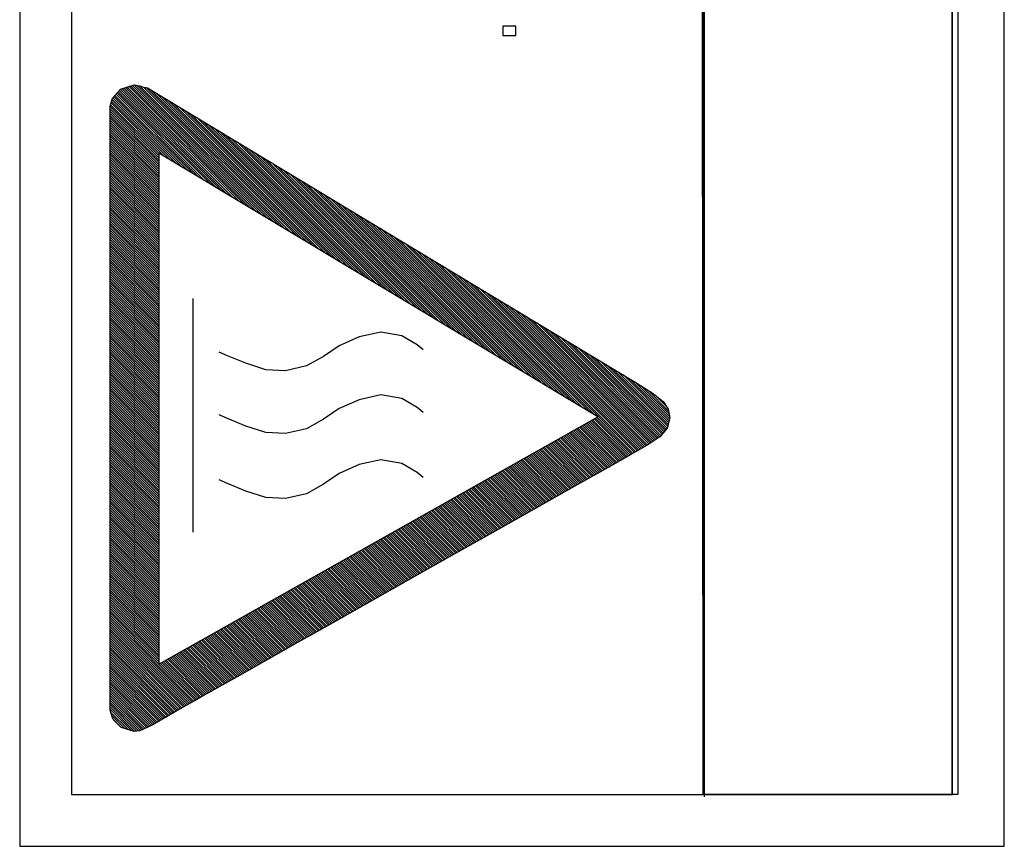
# Model space of a CAD drawing. Header units: millimetres. Extents: x -728 to -141, y -62 to 525.
# Tile 97 of 186: x -301 to -282, y 201 to 217. Entities that reach past the tile are written whole.
import ezdxf

# ---------------------------------------------------------------- set-up
doc = ezdxf.new("R2010")
doc.units = ezdxf.units.MM
doc.header["$LTSCALE"] = 23.1
doc.layers.add('R912005502_AM_0', color=7, linetype='CONTINUOUS')

msp = doc.modelspace()

# ---------------------------------------------------------------- linework, layer by layer
at = {"layer": 'R912005502_AM_0', "color": 7}
for p, q in [((-300.535, 247.462), (-300.535, 200.963)), ((-281.535, 200.961), (-281.542, 247.462)), ((-299.535, 246.462), (-299.535, 201.963)), ((-287.345, 201.959), (-287.39, 246.468)), ((-287.345, 246.462), (-287.345, 201.959)), ((-282.535, 201.961), (-282.542, 246.462)), ((-282.542, 201.959), (-282.542, 246.462)), ((-282.43, 246.468), (-282.43, 201.958)), ((-287.325, 246.42), (-287.325, 201.915)), ((-290.963, 216.78), (-291.209, 216.78)), ((-291.209, 216.78), (-291.209, 216.6)), ((-290.963, 216.6), (-290.963, 216.78)), ((-291.209, 216.6), (-290.963, 216.6)), ((-298.743, 215.388), (-298.591, 215.561)), ((-298.675, 215.465), (-297.077, 213.866)), ((-298.655, 215.489), (-296.966, 213.8)), ((-298.634, 215.512), (-296.855, 213.734)), ((-298.613, 215.536), (-296.745, 213.667)), ((-298.593, 215.559), (-296.634, 213.601)), ((-298.591, 215.561), (-298.329, 215.643)), ((-298.56, 215.571), (-296.524, 213.534)), ((-298.526, 215.581), (-296.413, 213.468)), ((-298.493, 215.592), (-296.302, 213.401)), ((-298.459, 215.602), (-296.192, 213.335)), ((-298.425, 215.613), (-296.081, 213.269)), ((-298.392, 215.623), (-295.971, 213.202)), ((-298.358, 215.634), (-295.86, 213.136)), ((-298.329, 215.643), (-298.215, 215.628)), ((-298.322, 215.642), (-295.749, 213.069)), ((-298.271, 215.636), (-295.639, 213.003)), ((-298.221, 215.629), (-295.528, 212.937)), ((-298.215, 215.628), (-298.149, 215.602)), ((-298.149, 215.602), (-298.07, 215.587)), ((-298.149, 215.602), (-295.418, 212.87)), ((-298.095, 215.592), (-295.307, 212.804)), ((-298.07, 215.587), (-291.506, 211.629)), ((-298.01, 215.551), (-295.196, 212.737)), ((-297.899, 215.484), (-295.086, 212.671)), ((-298.792, 215.236), (-298.743, 215.388)), ((-298.772, 215.297), (-297.74, 214.265)), ((-298.761, 215.33), (-297.63, 214.198)), ((-298.751, 215.364), (-297.519, 214.132)), ((-298.737, 215.395), (-297.408, 214.066)), ((-298.717, 215.418), (-297.298, 213.999)), ((-298.696, 215.442), (-297.187, 213.933)), ((-297.787, 215.417), (-294.975, 212.604)), ((-297.676, 215.35), (-294.864, 212.538)), ((-297.565, 215.282), (-294.754, 212.472)), ((-298.792, 203.584), (-298.792, 215.236)), ((-298.792, 215.228), (-297.848, 214.285)), ((-298.792, 215.184), (-297.848, 214.24)), ((-298.792, 215.139), (-297.848, 214.196)), ((-298.792, 215.095), (-297.848, 214.152)), ((-298.783, 215.263), (-297.848, 214.329)), ((-297.453, 215.215), (-294.643, 212.405)), ((-297.342, 215.148), (-294.533, 212.339)), ((-297.231, 215.081), (-294.422, 212.272)), ((-298.792, 215.051), (-297.848, 214.108)), ((-298.792, 215.007), (-297.848, 214.064)), ((-298.792, 214.963), (-297.848, 214.019)), ((-298.792, 214.918), (-297.848, 213.975)), ((-297.119, 215.014), (-294.311, 212.206)), ((-297.008, 214.947), (-294.201, 212.14)), ((-298.792, 214.874), (-297.848, 213.931)), ((-298.792, 214.83), (-297.848, 213.887)), ((-298.792, 214.786), (-297.848, 213.843)), ((-298.792, 214.742), (-297.848, 213.798)), ((-296.897, 214.88), (-294.09, 212.073)), ((-296.785, 214.813), (-293.98, 212.007)), ((-296.674, 214.745), (-293.869, 211.94)), ((-298.792, 214.697), (-297.848, 213.754)), ((-298.792, 214.653), (-297.848, 213.71)), ((-298.792, 214.609), (-297.848, 213.666)), ((-298.792, 214.565), (-297.848, 213.622)), ((-298.792, 214.521), (-297.848, 213.577)), ((-296.563, 214.678), (-293.758, 211.874)), ((-296.451, 214.611), (-293.648, 211.808)), ((-296.34, 214.544), (-293.537, 211.741)), ((-298.792, 214.476), (-297.848, 213.533)), ((-298.792, 214.432), (-297.848, 213.489)), ((-298.792, 214.388), (-297.848, 213.445)), ((-298.792, 214.344), (-297.848, 213.401)), ((-289.378, 209.244), (-297.848, 214.33)), ((-297.848, 214.33), (-297.848, 204.472)), ((-296.229, 214.477), (-293.427, 211.675)), ((-296.117, 214.41), (-293.316, 211.608)), ((-296.006, 214.343), (-293.205, 211.542)), ((-298.792, 214.3), (-297.848, 213.356)), ((-298.792, 214.255), (-297.848, 213.312)), ((-298.792, 214.211), (-297.848, 213.268)), ((-298.792, 214.167), (-297.848, 213.224)), ((-295.895, 214.275), (-293.095, 211.475)), ((-295.783, 214.208), (-292.984, 211.409)), ((-295.672, 214.141), (-292.874, 211.343)), ((-298.792, 214.123), (-297.848, 213.18)), ((-298.792, 214.079), (-297.848, 213.136)), ((-298.792, 214.035), (-297.848, 213.091)), ((-298.792, 213.99), (-297.848, 213.047)), ((-298.792, 213.946), (-297.848, 213.003)), ((-295.561, 214.074), (-292.763, 211.276)), ((-295.45, 214.007), (-292.652, 211.21)), ((-298.792, 213.902), (-297.848, 212.959)), ((-298.792, 213.858), (-297.848, 212.915)), ((-298.792, 213.814), (-297.848, 212.87)), ((-298.792, 213.769), (-297.848, 212.826)), ((-295.338, 213.94), (-292.542, 211.143)), ((-295.227, 213.873), (-292.431, 211.077)), ((-295.116, 213.806), (-292.321, 211.011)), ((-298.792, 213.725), (-297.848, 212.782)), ((-298.792, 213.681), (-297.848, 212.738)), ((-298.792, 213.637), (-297.848, 212.694)), ((-298.792, 213.593), (-297.848, 212.649)), ((-295.004, 213.738), (-292.21, 210.944)), ((-294.893, 213.671), (-292.099, 210.878)), ((-294.782, 213.604), (-291.989, 210.811)), ((-298.792, 213.548), (-297.848, 212.605)), ((-298.792, 213.504), (-297.848, 212.561)), ((-298.792, 213.46), (-297.848, 212.517)), ((-298.792, 213.416), (-297.848, 212.473)), ((-298.792, 213.372), (-297.848, 212.428)), ((-294.67, 213.537), (-291.878, 210.745)), ((-294.559, 213.47), (-291.767, 210.678)), ((-294.448, 213.403), (-291.657, 210.612)), ((-298.792, 213.327), (-297.848, 212.384)), ((-298.792, 213.283), (-297.848, 212.34)), ((-298.792, 213.239), (-297.848, 212.296)), ((-298.792, 213.195), (-297.848, 212.252)), ((-294.336, 213.336), (-291.546, 210.546)), ((-294.225, 213.269), (-291.436, 210.479)), ((-294.114, 213.202), (-291.325, 210.413)), ((-298.792, 213.151), (-297.848, 212.207)), ((-298.792, 213.106), (-297.848, 212.163)), ((-298.792, 213.062), (-297.848, 212.119)), ((-298.792, 213.018), (-297.848, 212.075)), ((-294.002, 213.134), (-291.214, 210.346)), ((-293.891, 213.067), (-291.104, 210.28)), ((-293.78, 213), (-290.993, 210.214)), ((-298.792, 212.974), (-297.848, 212.031)), ((-298.792, 212.93), (-297.848, 211.986)), ((-298.792, 212.885), (-297.848, 211.942)), ((-298.792, 212.841), (-297.848, 211.898)), ((-293.669, 212.933), (-290.883, 210.147)), ((-293.557, 212.866), (-290.772, 210.081)), ((-298.792, 212.797), (-297.848, 211.854)), ((-298.792, 212.753), (-297.848, 211.81)), ((-298.792, 212.709), (-297.848, 211.765)), ((-298.792, 212.664), (-297.848, 211.721)), ((-298.792, 212.62), (-297.848, 211.677)), ((-293.446, 212.799), (-290.661, 210.014)), ((-293.335, 212.732), (-290.551, 209.948)), ((-293.223, 212.665), (-290.44, 209.882)), ((-298.792, 212.576), (-297.848, 211.633)), ((-298.792, 212.532), (-297.848, 211.589)), ((-298.792, 212.488), (-297.848, 211.545)), ((-298.792, 212.444), (-297.848, 211.5)), ((-293.112, 212.598), (-290.33, 209.815)), ((-293.001, 212.53), (-290.219, 209.749)), ((-292.889, 212.463), (-290.108, 209.682)), ((-298.792, 212.399), (-297.848, 211.456)), ((-298.792, 212.355), (-297.848, 211.412)), ((-298.792, 212.311), (-297.848, 211.368)), ((-298.792, 212.267), (-297.848, 211.324)), ((-292.778, 212.396), (-289.998, 209.616)), ((-292.667, 212.329), (-289.887, 209.549)), ((-292.556, 212.262), (-289.777, 209.483)), ((-298.792, 212.223), (-297.848, 211.279)), ((-298.792, 212.178), (-297.848, 211.235)), ((-298.792, 212.134), (-297.848, 211.191)), ((-298.792, 212.09), (-297.848, 211.147)), ((-298.792, 212.046), (-297.848, 211.103)), ((-292.444, 212.195), (-289.666, 209.417)), ((-292.333, 212.128), (-289.555, 209.35)), ((-292.222, 212.061), (-289.445, 209.284)), ((-298.792, 212.002), (-297.848, 211.058)), ((-298.792, 211.957), (-297.848, 211.014)), ((-298.792, 211.913), (-297.848, 210.97)), ((-298.792, 211.869), (-297.848, 210.926)), ((-292.11, 211.994), (-288.672, 208.555)), ((-291.999, 211.926), (-288.644, 208.571)), ((-291.888, 211.859), (-288.615, 208.587)), ((-298.792, 211.825), (-297.848, 210.882)), ((-298.792, 211.781), (-297.848, 210.837)), ((-298.792, 211.736), (-297.848, 210.793)), ((-298.792, 211.692), (-297.848, 210.749)), ((-291.776, 211.792), (-288.587, 208.603)), ((-291.665, 211.725), (-288.559, 208.619)), ((-298.792, 211.648), (-297.848, 210.705)), ((-298.792, 211.604), (-297.848, 210.661)), ((-298.792, 211.56), (-297.848, 210.616)), ((-298.792, 211.515), (-297.848, 210.572)), ((-298.792, 211.471), (-297.848, 210.528)), ((-297.197, 211.523), (-297.197, 207.016)), ((-291.554, 211.658), (-288.53, 208.635)), ((-291.506, 211.629), (-289.439, 210.384)), ((-291.443, 211.591), (-288.502, 208.651)), ((-291.331, 211.524), (-288.474, 208.666)), ((-298.792, 211.427), (-297.848, 210.484)), ((-298.792, 211.383), (-297.848, 210.44)), ((-298.792, 211.339), (-297.848, 210.395)), ((-298.792, 211.294), (-297.848, 210.351)), ((-291.22, 211.457), (-288.445, 208.682)), ((-291.109, 211.39), (-288.417, 208.698)), ((-290.997, 211.323), (-288.39, 208.716)), ((-298.792, 211.25), (-297.848, 210.307)), ((-298.792, 211.206), (-297.848, 210.263)), ((-298.792, 211.162), (-297.848, 210.219)), ((-298.792, 211.118), (-297.848, 210.174)), ((-290.886, 211.256), (-288.364, 208.734)), ((-290.775, 211.189), (-288.338, 208.751)), ((-290.664, 211.121), (-288.311, 208.769)), ((-298.792, 211.074), (-297.848, 210.13)), ((-298.792, 211.029), (-297.848, 210.086)), ((-298.792, 210.985), (-297.848, 210.042)), ((-298.792, 210.941), (-297.848, 209.998)), ((-290.552, 211.054), (-288.285, 208.787)), ((-290.441, 210.987), (-288.259, 208.805)), ((-290.33, 210.92), (-288.232, 208.823)), ((-298.792, 210.897), (-297.848, 209.954)), ((-298.792, 210.853), (-297.848, 209.909)), ((-298.792, 210.808), (-297.848, 209.865)), ((-298.792, 210.764), (-297.848, 209.821)), ((-298.792, 210.72), (-297.848, 209.777)), ((-293.985, 210.784), (-294.368, 210.614)), ((-293.564, 210.878), (-293.985, 210.784)), ((-293.163, 210.808), (-293.564, 210.878)), ((-292.867, 210.633), (-293.163, 210.808)), ((-290.219, 210.853), (-288.206, 208.841)), ((-290.107, 210.786), (-288.18, 208.859)), ((-289.996, 210.719), (-288.16, 208.883)), ((-298.792, 210.676), (-297.848, 209.733)), ((-298.792, 210.632), (-297.848, 209.688)), ((-298.792, 210.587), (-297.848, 209.644)), ((-298.792, 210.543), (-297.848, 209.6)), ((-294.368, 210.614), (-294.675, 210.406)), ((-292.751, 210.535), (-292.867, 210.633)), ((-289.885, 210.652), (-288.139, 208.907)), ((-289.774, 210.585), (-288.119, 208.93)), ((-298.792, 210.499), (-297.848, 209.556)), ((-298.792, 210.455), (-297.848, 209.512)), ((-298.792, 210.411), (-297.848, 209.467)), ((-298.792, 210.366), (-297.848, 209.423)), ((-296.527, 210.422), (-296.684, 210.492)), ((-296.171, 210.275), (-296.527, 210.422)), ((-294.675, 210.406), (-295.001, 210.225)), ((-289.662, 210.518), (-288.098, 208.954)), ((-289.551, 210.451), (-288.078, 208.978)), ((-289.44, 210.384), (-288.058, 209.002)), ((-289.439, 210.384), (-288.628, 209.895)), ((-298.792, 210.322), (-297.848, 209.379)), ((-298.792, 210.278), (-297.848, 209.335)), ((-298.792, 210.234), (-297.848, 209.291)), ((-298.792, 210.19), (-297.848, 209.246)), ((-298.792, 210.145), (-297.848, 209.202)), ((-295.786, 210.148), (-296.171, 210.275)), ((-295.403, 210.129), (-295.786, 210.148)), ((-295.001, 210.225), (-295.403, 210.129)), ((-289.329, 210.317), (-288.039, 209.027)), ((-289.218, 210.25), (-288.03, 209.062)), ((-289.107, 210.183), (-288.021, 209.098)), ((-298.792, 210.101), (-297.848, 209.158)), ((-298.792, 210.057), (-297.848, 209.114)), ((-298.792, 210.013), (-297.848, 209.07)), ((-298.792, 209.969), (-297.848, 209.025)), ((-288.996, 210.117), (-288.013, 209.134)), ((-288.885, 210.05), (-288.004, 209.169)), ((-288.775, 209.984), (-287.996, 209.205)), ((-298.792, 209.924), (-297.848, 208.981)), ((-298.792, 209.88), (-297.848, 208.937)), ((-298.792, 209.836), (-297.848, 208.893)), ((-298.792, 209.792), (-297.848, 208.849)), ((-288.664, 209.917), (-287.995, 209.248)), ((-288.628, 209.895), (-288.314, 209.695)), ((-288.545, 209.843), (-288.004, 209.301)), ((-288.423, 209.765), (-288.013, 209.355)), ((-298.792, 209.748), (-297.848, 208.804)), ((-298.792, 209.703), (-297.848, 208.76)), ((-298.792, 209.659), (-297.848, 208.716)), ((-298.792, 209.615), (-297.848, 208.672)), ((-298.792, 209.571), (-297.848, 208.628)), ((-293.985, 209.574), (-294.368, 209.404)), ((-293.564, 209.668), (-293.985, 209.574)), ((-293.163, 209.598), (-293.564, 209.668)), ((-292.867, 209.423), (-293.163, 209.598)), ((-288.314, 209.695), (-288.119, 209.537)), ((-288.288, 209.674), (-288.05, 209.436)), ((-298.792, 209.527), (-297.848, 208.584)), ((-298.792, 209.483), (-297.848, 208.539)), ((-298.792, 209.438), (-297.848, 208.495)), ((-298.792, 209.394), (-297.848, 208.451)), ((-294.368, 209.404), (-294.675, 209.196)), ((-292.751, 209.324), (-292.867, 209.423)), ((-288.119, 209.537), (-288.019, 209.391)), ((-288.019, 209.391), (-287.991, 209.225)), ((-298.792, 209.35), (-297.848, 208.407)), ((-298.792, 209.306), (-297.848, 208.363)), ((-298.792, 209.262), (-297.848, 208.318)), ((-298.792, 209.217), (-297.848, 208.274)), ((-297.848, 204.472), (-289.378, 209.244)), ((-296.527, 209.211), (-296.684, 209.281)), ((-296.171, 209.065), (-296.527, 209.211)), ((-294.675, 209.196), (-295.001, 209.014)), ((-289.452, 209.202), (-288.757, 208.507)), ((-289.423, 209.218), (-288.729, 208.524)), ((-289.395, 209.234), (-288.7, 208.539)), ((-287.991, 209.225), (-288.04, 209.023)), ((-298.792, 209.173), (-297.848, 208.23)), ((-298.792, 209.129), (-297.848, 208.186)), ((-298.792, 209.085), (-297.848, 208.142)), ((-298.792, 209.041), (-297.848, 208.097)), ((-295.786, 208.938), (-296.171, 209.065)), ((-295.001, 209.014), (-295.403, 208.919)), ((-289.791, 209.011), (-289.094, 208.315)), ((-289.763, 209.027), (-289.066, 208.331)), ((-289.734, 209.043), (-289.038, 208.347)), ((-289.706, 209.059), (-289.01, 208.363)), ((-289.678, 209.075), (-288.982, 208.379)), ((-289.649, 209.091), (-288.954, 208.395)), ((-289.621, 209.107), (-288.926, 208.411)), ((-289.593, 209.123), (-288.897, 208.427)), ((-289.565, 209.139), (-288.869, 208.443)), ((-289.536, 209.155), (-288.841, 208.459)), ((-289.508, 209.17), (-288.813, 208.475)), ((-289.48, 209.186), (-288.785, 208.491)), ((-288.04, 209.023), (-288.182, 208.857)), ((-298.792, 208.996), (-297.848, 208.053)), ((-298.792, 208.952), (-297.848, 208.009)), ((-298.792, 208.908), (-297.848, 207.965)), ((-298.792, 208.864), (-297.848, 207.921)), ((-298.792, 208.82), (-297.848, 207.876)), ((-295.403, 208.919), (-295.786, 208.938)), ((-290.13, 208.82), (-289.434, 208.124)), ((-290.102, 208.836), (-289.405, 208.14)), ((-290.074, 208.852), (-289.377, 208.155)), ((-290.045, 208.868), (-289.349, 208.171)), ((-290.017, 208.884), (-289.32, 208.187)), ((-289.989, 208.9), (-289.292, 208.203)), ((-289.96, 208.916), (-289.264, 208.219)), ((-289.932, 208.932), (-289.236, 208.235)), ((-289.904, 208.948), (-289.207, 208.251)), ((-289.876, 208.963), (-289.179, 208.267)), ((-289.847, 208.979), (-289.151, 208.283)), ((-289.819, 208.995), (-289.122, 208.299)), ((-288.182, 208.857), (-288.413, 208.701)), ((-298.792, 208.775), (-297.848, 207.832)), ((-298.792, 208.731), (-297.848, 207.788)), ((-298.792, 208.687), (-297.848, 207.744)), ((-298.792, 208.643), (-297.848, 207.7)), ((-290.469, 208.629), (-289.773, 207.933)), ((-290.441, 208.645), (-289.745, 207.949)), ((-290.413, 208.661), (-289.716, 207.964)), ((-290.384, 208.677), (-289.688, 207.98)), ((-290.356, 208.693), (-289.66, 207.996)), ((-290.328, 208.709), (-289.632, 208.012)), ((-290.3, 208.725), (-289.603, 208.028)), ((-290.271, 208.74), (-289.575, 208.044)), ((-290.243, 208.756), (-289.547, 208.06)), ((-290.215, 208.772), (-289.518, 208.076)), ((-290.187, 208.788), (-289.49, 208.092)), ((-290.158, 208.804), (-289.462, 208.108)), ((-288.413, 208.701), (-288.727, 208.525)), ((-298.792, 208.599), (-297.848, 207.655)), ((-298.792, 208.554), (-297.848, 207.611)), ((-298.792, 208.51), (-297.848, 207.567)), ((-298.792, 208.466), (-297.848, 207.523)), ((-290.809, 208.438), (-290.112, 207.742)), ((-290.78, 208.454), (-290.084, 207.757)), ((-290.752, 208.47), (-290.056, 207.773)), ((-290.724, 208.486), (-290.027, 207.789)), ((-290.695, 208.502), (-289.999, 207.805)), ((-290.667, 208.518), (-289.971, 207.821)), ((-290.639, 208.533), (-289.942, 207.837)), ((-290.611, 208.549), (-289.914, 207.853)), ((-290.582, 208.565), (-289.886, 207.869)), ((-290.554, 208.581), (-289.858, 207.885)), ((-290.526, 208.597), (-289.829, 207.901)), ((-290.498, 208.613), (-289.801, 207.917)), ((-288.727, 208.525), (-289.119, 208.301)), ((-298.792, 208.422), (-297.848, 207.479)), ((-298.792, 208.378), (-297.848, 207.434)), ((-298.792, 208.333), (-297.848, 207.39)), ((-298.792, 208.289), (-297.848, 207.346)), ((-298.792, 208.245), (-297.848, 207.302)), ((-293.985, 208.321), (-294.368, 208.151)), ((-293.564, 208.415), (-293.985, 208.321)), ((-293.163, 208.345), (-293.564, 208.415)), ((-292.867, 208.17), (-293.163, 208.345)), ((-291.148, 208.247), (-290.451, 207.55)), ((-291.12, 208.263), (-290.423, 207.566)), ((-291.091, 208.279), (-290.395, 207.582)), ((-291.063, 208.295), (-290.367, 207.598)), ((-291.035, 208.311), (-290.338, 207.614)), ((-291.006, 208.326), (-290.31, 207.63)), ((-290.978, 208.342), (-290.282, 207.646)), ((-290.95, 208.358), (-290.253, 207.662)), ((-290.922, 208.374), (-290.225, 207.678)), ((-290.893, 208.39), (-290.197, 207.694)), ((-290.865, 208.406), (-290.169, 207.71)), ((-290.837, 208.422), (-290.14, 207.726)), ((-289.119, 208.301), (-289.732, 207.956)), ((-298.792, 208.201), (-297.848, 207.258)), ((-298.792, 208.157), (-297.848, 207.213)), ((-298.792, 208.112), (-297.848, 207.169)), ((-298.792, 208.068), (-297.848, 207.125)), ((-294.368, 208.151), (-294.675, 207.942)), ((-292.751, 208.071), (-292.867, 208.17)), ((-291.487, 208.056), (-290.791, 207.359)), ((-291.459, 208.072), (-290.762, 207.375)), ((-291.43, 208.088), (-290.734, 207.391)), ((-291.402, 208.104), (-290.706, 207.407)), ((-291.374, 208.119), (-290.678, 207.423)), ((-291.346, 208.135), (-290.649, 207.439)), ((-291.317, 208.151), (-290.621, 207.455)), ((-291.289, 208.167), (-290.593, 207.471)), ((-291.261, 208.183), (-290.564, 207.487)), ((-291.233, 208.199), (-290.536, 207.503)), ((-291.204, 208.215), (-290.508, 207.519)), ((-291.176, 208.231), (-290.48, 207.535)), ((-298.792, 208.024), (-297.848, 207.081)), ((-298.792, 207.98), (-297.848, 207.037)), ((-298.792, 207.936), (-297.848, 206.993)), ((-298.792, 207.892), (-297.848, 206.948)), ((-296.527, 207.958), (-296.684, 208.028)), ((-296.171, 207.812), (-296.527, 207.958)), ((-294.675, 207.942), (-295.001, 207.761)), ((-291.826, 207.865), (-291.13, 207.168)), ((-291.798, 207.881), (-291.102, 207.184)), ((-291.77, 207.896), (-291.073, 207.2)), ((-291.741, 207.912), (-291.045, 207.216)), ((-291.713, 207.928), (-291.017, 207.232)), ((-291.685, 207.944), (-290.989, 207.248)), ((-291.657, 207.96), (-290.96, 207.264)), ((-291.628, 207.976), (-290.932, 207.28)), ((-291.6, 207.992), (-290.904, 207.296)), ((-291.572, 208.008), (-290.875, 207.312)), ((-291.544, 208.024), (-290.847, 207.327)), ((-291.515, 208.04), (-290.819, 207.343)), ((-289.732, 207.956), (-290.959, 207.265)), ((-298.792, 207.847), (-297.848, 206.904)), ((-298.792, 207.803), (-297.848, 206.86)), ((-298.792, 207.759), (-297.848, 206.816)), ((-298.792, 207.715), (-297.848, 206.772)), ((-298.792, 207.671), (-297.848, 206.727)), ((-295.786, 207.685), (-296.171, 207.812)), ((-295.403, 207.666), (-295.786, 207.685)), ((-295.001, 207.761), (-295.403, 207.666)), ((-292.165, 207.674), (-291.469, 206.977)), ((-292.137, 207.689), (-291.441, 206.993)), ((-292.109, 207.705), (-291.413, 207.009)), ((-292.081, 207.721), (-291.384, 207.025)), ((-292.052, 207.737), (-291.356, 207.041)), ((-292.024, 207.753), (-291.328, 207.057)), ((-291.996, 207.769), (-291.299, 207.073)), ((-291.968, 207.785), (-291.271, 207.089)), ((-291.939, 207.801), (-291.243, 207.105)), ((-291.911, 207.817), (-291.215, 207.12)), ((-291.883, 207.833), (-291.186, 207.136)), ((-291.855, 207.849), (-291.158, 207.152)), ((-298.792, 207.626), (-297.848, 206.683)), ((-298.792, 207.582), (-297.848, 206.639)), ((-298.792, 207.538), (-297.848, 206.595)), ((-298.792, 207.494), (-297.848, 206.551)), ((-292.505, 207.482), (-291.808, 206.786)), ((-292.476, 207.498), (-291.78, 206.802)), ((-292.448, 207.514), (-291.752, 206.818)), ((-292.42, 207.53), (-291.724, 206.834)), ((-292.392, 207.546), (-291.695, 206.85)), ((-292.363, 207.562), (-291.667, 206.866)), ((-292.335, 207.578), (-291.639, 206.882)), ((-292.307, 207.594), (-291.61, 206.898)), ((-292.279, 207.61), (-291.582, 206.913)), ((-292.25, 207.626), (-291.554, 206.929)), ((-292.222, 207.642), (-291.526, 206.945)), ((-292.194, 207.658), (-291.497, 206.961)), ((-298.792, 207.45), (-297.848, 206.506)), ((-298.792, 207.405), (-297.848, 206.462)), ((-298.792, 207.361), (-297.848, 206.418)), ((-298.792, 207.317), (-297.848, 206.374)), ((-292.844, 207.291), (-292.148, 206.595)), ((-292.816, 207.307), (-292.119, 206.611)), ((-292.787, 207.323), (-292.091, 206.627)), ((-292.759, 207.339), (-292.063, 206.643)), ((-292.731, 207.355), (-292.034, 206.659)), ((-292.703, 207.371), (-292.006, 206.675)), ((-292.674, 207.387), (-291.978, 206.69)), ((-292.646, 207.403), (-291.95, 206.706)), ((-292.618, 207.419), (-291.921, 206.722)), ((-292.59, 207.435), (-291.893, 206.738)), ((-292.561, 207.451), (-291.865, 206.754)), ((-292.533, 207.467), (-291.837, 206.77)), ((-298.792, 207.273), (-297.848, 206.33)), ((-298.792, 207.229), (-297.848, 206.285)), ((-298.792, 207.184), (-297.848, 206.241)), ((-298.792, 207.14), (-297.848, 206.197)), ((-293.183, 207.1), (-292.487, 206.404)), ((-293.155, 207.116), (-292.458, 206.42)), ((-293.127, 207.132), (-292.43, 206.436)), ((-293.098, 207.148), (-292.402, 206.452)), ((-293.07, 207.164), (-292.374, 206.468)), ((-293.042, 207.18), (-292.345, 206.483)), ((-293.014, 207.196), (-292.317, 206.499)), ((-292.985, 207.212), (-292.289, 206.515)), ((-292.957, 207.228), (-292.261, 206.531)), ((-292.929, 207.244), (-292.232, 206.547)), ((-292.9, 207.259), (-292.204, 206.563)), ((-292.872, 207.275), (-292.176, 206.579)), ((-290.959, 207.265), (-291.257, 207.097)), ((-298.792, 207.096), (-297.848, 206.153)), ((-298.792, 207.052), (-297.848, 206.109)), ((-298.792, 207.008), (-297.848, 206.064)), ((-298.792, 206.963), (-297.848, 206.02)), ((-298.792, 206.919), (-297.848, 205.976)), ((-293.494, 206.925), (-292.798, 206.229)), ((-293.466, 206.941), (-292.769, 206.245)), ((-293.438, 206.957), (-292.741, 206.261)), ((-293.409, 206.973), (-292.713, 206.276)), ((-293.381, 206.989), (-292.685, 206.292)), ((-293.353, 207.005), (-292.656, 206.308)), ((-293.325, 207.021), (-292.628, 206.324)), ((-293.296, 207.037), (-292.6, 206.34)), ((-293.268, 207.052), (-292.572, 206.356)), ((-293.24, 207.068), (-292.543, 206.372)), ((-293.211, 207.084), (-292.515, 206.388)), ((-291.568, 206.921), (-292.22, 206.554)), ((-291.257, 207.097), (-291.568, 206.921)), ((-298.792, 206.875), (-297.848, 205.932)), ((-298.792, 206.831), (-297.848, 205.888)), ((-298.792, 206.787), (-297.848, 205.843)), ((-298.792, 206.742), (-297.848, 205.799)), ((-293.833, 206.734), (-293.137, 206.038)), ((-293.805, 206.75), (-293.109, 206.053)), ((-293.777, 206.766), (-293.08, 206.069)), ((-293.749, 206.782), (-293.052, 206.085)), ((-293.72, 206.798), (-293.024, 206.101)), ((-293.692, 206.814), (-292.996, 206.117)), ((-293.664, 206.83), (-292.967, 206.133)), ((-293.635, 206.845), (-292.939, 206.149)), ((-293.607, 206.861), (-292.911, 206.165)), ((-293.579, 206.877), (-292.883, 206.181)), ((-293.551, 206.893), (-292.854, 206.197)), ((-293.522, 206.909), (-292.826, 206.213)), ((-298.792, 206.698), (-297.848, 205.755)), ((-298.792, 206.654), (-297.848, 205.711)), ((-298.792, 206.61), (-297.848, 205.667)), ((-298.792, 206.566), (-297.848, 205.622)), ((-294.173, 206.543), (-293.476, 205.846)), ((-294.144, 206.559), (-293.448, 205.862)), ((-294.116, 206.575), (-293.42, 205.878)), ((-294.088, 206.591), (-293.391, 205.894)), ((-294.06, 206.607), (-293.363, 205.91)), ((-294.031, 206.623), (-293.335, 205.926)), ((-294.003, 206.638), (-293.307, 205.942)), ((-293.975, 206.654), (-293.278, 205.958)), ((-293.946, 206.67), (-293.25, 205.974)), ((-293.918, 206.686), (-293.222, 205.99)), ((-293.89, 206.702), (-293.193, 206.006)), ((-293.862, 206.718), (-293.165, 206.022)), ((-292.22, 206.554), (-293.586, 205.785)), ((-298.792, 206.522), (-297.848, 205.578)), ((-298.792, 206.477), (-297.848, 205.534)), ((-298.792, 206.433), (-297.848, 205.49)), ((-298.792, 206.389), (-297.848, 205.446)), ((-298.792, 206.345), (-297.848, 205.402)), ((-294.512, 206.352), (-293.815, 205.655)), ((-294.484, 206.368), (-293.787, 205.671)), ((-294.455, 206.384), (-293.759, 205.687)), ((-294.427, 206.4), (-293.731, 205.703)), ((-294.399, 206.415), (-293.702, 205.719)), ((-294.371, 206.431), (-293.674, 205.735)), ((-294.342, 206.447), (-293.646, 205.751)), ((-294.314, 206.463), (-293.617, 205.767)), ((-294.286, 206.479), (-293.589, 205.783)), ((-294.257, 206.495), (-293.561, 205.799)), ((-294.229, 206.511), (-293.533, 205.815)), ((-294.201, 206.527), (-293.504, 205.83)), ((-298.792, 206.301), (-297.848, 205.357)), ((-298.792, 206.256), (-297.848, 205.313)), ((-298.792, 206.212), (-297.848, 205.269)), ((-298.792, 206.168), (-297.848, 205.225)), ((-294.851, 206.161), (-294.155, 205.464)), ((-294.823, 206.177), (-294.126, 205.48)), ((-294.795, 206.193), (-294.098, 205.496)), ((-294.766, 206.208), (-294.07, 205.512)), ((-294.738, 206.224), (-294.041, 205.528)), ((-294.71, 206.24), (-294.013, 205.544)), ((-294.681, 206.256), (-293.985, 205.56)), ((-294.653, 206.272), (-293.957, 205.576)), ((-294.625, 206.288), (-293.928, 205.592)), ((-294.597, 206.304), (-293.9, 205.608)), ((-294.568, 206.32), (-293.872, 205.623)), ((-294.54, 206.336), (-293.844, 205.639)), ((-298.792, 206.124), (-297.848, 205.181)), ((-298.792, 206.08), (-297.848, 205.136)), ((-298.792, 206.035), (-297.848, 205.092)), ((-298.792, 205.991), (-297.848, 205.048)), ((-295.19, 205.97), (-294.494, 205.273)), ((-295.162, 205.986), (-294.466, 205.289)), ((-295.134, 206.001), (-294.437, 205.305)), ((-295.106, 206.017), (-294.409, 205.321)), ((-295.077, 206.033), (-294.381, 205.337)), ((-295.049, 206.049), (-294.352, 205.353)), ((-295.021, 206.065), (-294.324, 205.369)), ((-294.992, 206.081), (-294.296, 205.385)), ((-294.964, 206.097), (-294.268, 205.4)), ((-294.936, 206.113), (-294.239, 205.416)), ((-294.908, 206.129), (-294.211, 205.432)), ((-294.879, 206.145), (-294.183, 205.448)), ((-298.792, 205.947), (-297.848, 205.004)), ((-298.792, 205.903), (-297.848, 204.96)), ((-298.792, 205.859), (-297.848, 204.915)), ((-298.792, 205.814), (-297.848, 204.871)), ((-298.792, 205.77), (-297.848, 204.827)), ((-295.53, 205.779), (-294.833, 205.082)), ((-295.501, 205.794), (-294.805, 205.098)), ((-295.473, 205.81), (-294.776, 205.114)), ((-295.445, 205.826), (-294.748, 205.13)), ((-295.416, 205.842), (-294.72, 205.146)), ((-295.388, 205.858), (-294.692, 205.162)), ((-295.36, 205.874), (-294.663, 205.177)), ((-295.332, 205.89), (-294.635, 205.193)), ((-295.303, 205.906), (-294.607, 205.209)), ((-295.275, 205.922), (-294.579, 205.225)), ((-295.247, 205.938), (-294.55, 205.241)), ((-295.219, 205.954), (-294.522, 205.257)), ((-293.586, 205.785), (-294.597, 205.215)), ((-298.792, 205.726), (-297.848, 204.783)), ((-298.792, 205.682), (-297.848, 204.739)), ((-298.792, 205.638), (-297.848, 204.694)), ((-298.792, 205.593), (-297.848, 204.65)), ((-295.869, 205.587), (-295.172, 204.891)), ((-295.841, 205.603), (-295.144, 204.907)), ((-295.812, 205.619), (-295.116, 204.923)), ((-295.784, 205.635), (-295.087, 204.939)), ((-295.756, 205.651), (-295.059, 204.954)), ((-295.727, 205.667), (-295.031, 204.97)), ((-295.699, 205.683), (-295.003, 204.986)), ((-295.671, 205.699), (-294.974, 205.002)), ((-295.643, 205.715), (-294.946, 205.018)), ((-295.614, 205.731), (-294.918, 205.034)), ((-295.586, 205.747), (-294.889, 205.05)), ((-295.558, 205.763), (-294.861, 205.066)), ((-298.792, 205.549), (-297.848, 204.606)), ((-298.792, 205.505), (-297.848, 204.562)), ((-298.792, 205.461), (-297.848, 204.518)), ((-298.792, 205.417), (-297.848, 204.473)), ((-296.208, 205.396), (-295.511, 204.7)), ((-296.18, 205.412), (-295.483, 204.716)), ((-296.151, 205.428), (-295.455, 204.731)), ((-296.123, 205.444), (-295.427, 204.747)), ((-296.095, 205.46), (-295.398, 204.763)), ((-296.067, 205.476), (-295.37, 204.779)), ((-296.038, 205.492), (-295.342, 204.795)), ((-296.01, 205.508), (-295.313, 204.811)), ((-295.982, 205.524), (-295.285, 204.827)), ((-295.954, 205.54), (-295.257, 204.843)), ((-295.925, 205.556), (-295.229, 204.859)), ((-295.897, 205.571), (-295.2, 204.875)), ((-298.792, 205.372), (-297.179, 203.76)), ((-298.792, 205.328), (-297.207, 203.744)), ((-298.792, 205.284), (-297.235, 203.728)), ((-298.792, 205.24), (-297.263, 203.712)), ((-296.547, 205.205), (-295.851, 204.508)), ((-296.519, 205.221), (-295.822, 204.524)), ((-296.491, 205.237), (-295.794, 204.54)), ((-296.462, 205.253), (-295.766, 204.556)), ((-296.434, 205.269), (-295.737, 204.572)), ((-296.406, 205.285), (-295.709, 204.588)), ((-296.378, 205.301), (-295.681, 204.604)), ((-296.349, 205.317), (-295.653, 204.62)), ((-296.321, 205.333), (-295.624, 204.636)), ((-296.293, 205.349), (-295.596, 204.652)), ((-296.265, 205.364), (-295.568, 204.668)), ((-296.236, 205.38), (-295.54, 204.684)), ((-294.597, 205.215), (-294.92, 205.033)), ((-298.792, 205.196), (-297.292, 203.696)), ((-298.792, 205.151), (-297.32, 203.68)), ((-298.792, 205.107), (-297.348, 203.664)), ((-298.792, 205.063), (-297.376, 203.648)), ((-298.792, 205.019), (-297.405, 203.632)), ((-296.886, 205.014), (-296.19, 204.317)), ((-296.858, 205.03), (-296.161, 204.333)), ((-296.83, 205.046), (-296.133, 204.349)), ((-296.802, 205.062), (-296.105, 204.365)), ((-296.773, 205.078), (-296.077, 204.381)), ((-296.745, 205.094), (-296.048, 204.397)), ((-296.717, 205.11), (-296.02, 204.413)), ((-296.689, 205.126), (-295.992, 204.429)), ((-296.66, 205.142), (-295.964, 204.445)), ((-296.632, 205.157), (-295.935, 204.461)), ((-296.604, 205.173), (-295.907, 204.477)), ((-296.576, 205.189), (-295.879, 204.493)), ((-294.92, 205.033), (-295.233, 204.856)), ((-298.792, 204.975), (-297.433, 203.616)), ((-298.792, 204.931), (-297.461, 203.6)), ((-298.792, 204.886), (-297.489, 203.583)), ((-298.792, 204.842), (-297.517, 203.567)), ((-297.226, 204.823), (-296.529, 204.126)), ((-297.197, 204.839), (-296.501, 204.142)), ((-297.169, 204.855), (-296.472, 204.158)), ((-297.141, 204.871), (-296.444, 204.174)), ((-297.113, 204.887), (-296.416, 204.19)), ((-297.084, 204.903), (-296.388, 204.206)), ((-297.056, 204.919), (-296.359, 204.222)), ((-297.028, 204.935), (-296.331, 204.238)), ((-297, 204.95), (-296.303, 204.254)), ((-296.971, 204.966), (-296.274, 204.27)), ((-296.943, 204.982), (-296.246, 204.285)), ((-296.915, 204.998), (-296.218, 204.301)), ((-295.233, 204.856), (-295.534, 204.687)), ((-298.792, 204.798), (-297.545, 203.551)), ((-298.792, 204.754), (-297.572, 203.535)), ((-298.792, 204.71), (-297.6, 203.518)), ((-298.792, 204.665), (-297.628, 203.502)), ((-297.565, 204.632), (-296.868, 203.935)), ((-297.537, 204.648), (-296.84, 203.951)), ((-297.508, 204.664), (-296.811, 203.967)), ((-297.48, 204.68), (-296.783, 203.983)), ((-297.452, 204.696), (-296.755, 203.999)), ((-297.424, 204.712), (-296.727, 204.015)), ((-297.395, 204.727), (-296.698, 204.031)), ((-297.367, 204.743), (-296.67, 204.046)), ((-297.339, 204.759), (-296.642, 204.062)), ((-297.311, 204.775), (-296.614, 204.078)), ((-297.282, 204.791), (-296.585, 204.094)), ((-297.254, 204.807), (-296.557, 204.11)), ((-295.534, 204.687), (-296.341, 204.232)), ((-298.792, 204.621), (-297.656, 203.486)), ((-298.792, 204.577), (-297.684, 203.47)), ((-298.792, 204.533), (-297.712, 203.453)), ((-298.792, 204.489), (-297.74, 203.437)), ((-298.792, 204.444), (-297.768, 203.421)), ((-297.848, 204.473), (-297.15, 203.776)), ((-297.819, 204.489), (-297.122, 203.791)), ((-297.791, 204.505), (-297.094, 203.807)), ((-297.763, 204.52), (-297.066, 203.823)), ((-297.735, 204.536), (-297.037, 203.839)), ((-297.706, 204.552), (-297.009, 203.855)), ((-297.678, 204.568), (-296.981, 203.871)), ((-297.65, 204.584), (-296.953, 203.887)), ((-297.622, 204.6), (-296.924, 203.903)), ((-297.593, 204.616), (-296.896, 203.919)), ((-298.792, 204.4), (-297.796, 203.405)), ((-298.792, 204.356), (-297.824, 203.388)), ((-298.792, 204.312), (-297.852, 203.372)), ((-298.792, 204.268), (-297.88, 203.356)), ((-298.792, 204.223), (-297.908, 203.34)), ((-298.792, 204.179), (-297.936, 203.323)), ((-298.792, 204.135), (-297.964, 203.307)), ((-298.792, 204.091), (-297.993, 203.292)), ((-296.571, 204.102), (-296.96, 203.883)), ((-296.341, 204.232), (-296.571, 204.102)), ((-298.792, 204.047), (-298.023, 203.278)), ((-298.792, 204.002), (-298.053, 203.264)), ((-298.792, 203.958), (-298.083, 203.25)), ((-298.792, 203.914), (-298.113, 203.236)), ((-296.96, 203.883), (-297.115, 203.795)), ((-298.792, 203.87), (-298.144, 203.222)), ((-298.792, 203.826), (-298.174, 203.208)), ((-298.792, 203.781), (-298.204, 203.194)), ((-298.792, 203.737), (-298.24, 203.186)), ((-298.792, 203.693), (-298.281, 203.182)), ((-297.115, 203.795), (-297.423, 203.621)), ((-298.792, 203.649), (-298.321, 203.178)), ((-298.792, 203.605), (-298.38, 203.193)), ((-298.736, 203.417), (-298.792, 203.584)), ((-298.78, 203.549), (-298.443, 203.212)), ((-297.423, 203.621), (-297.98, 203.298)), ((-298.758, 203.483), (-298.506, 203.231)), ((-298.578, 203.252), (-298.736, 203.417)), ((-298.723, 203.403), (-298.569, 203.25)), ((-298.329, 203.178), (-298.578, 203.252)), ((-298.216, 203.188), (-298.329, 203.178)), ((-297.98, 203.298), (-298.216, 203.188)), ((-299.535, 201.963), (-282.535, 201.961)), ((-287.345, 201.959), (-282.542, 201.959)), ((-282.43, 201.958), (-287.345, 201.959)), ((-300.535, 200.963), (-281.535, 200.961))]:
    msp.add_line(p, q, dxfattribs=at)

doc.saveas('drawing.dxf')
